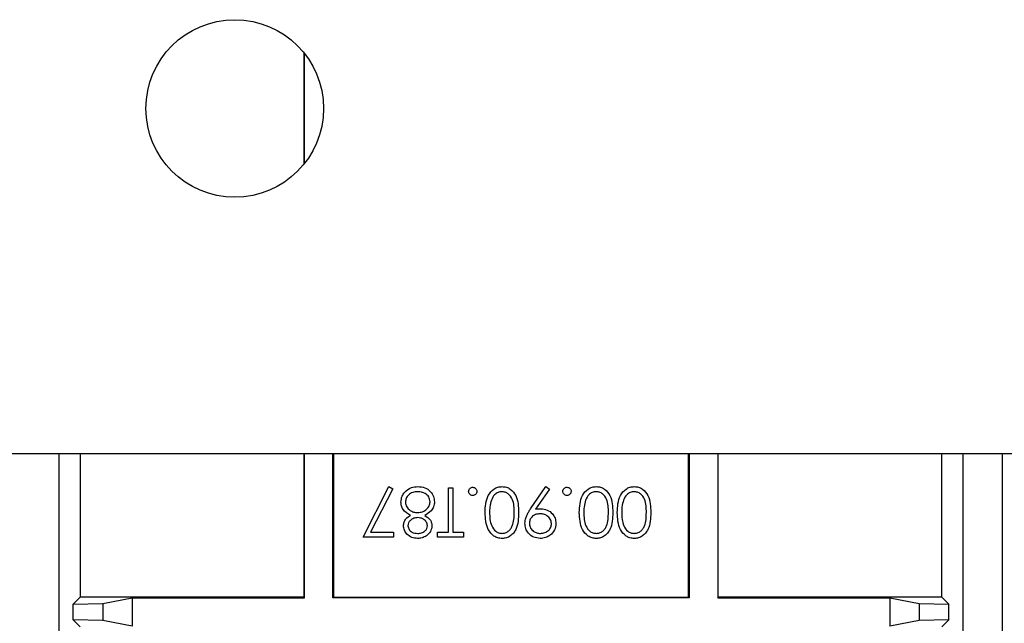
# Paper-space layout 'Blatt3' of a CAD drawing. Header units: millimetres. Extents: x 5 to 418, y 2 to 292.
# Tile 66 of 73: x 336 to 344, y 101 to 106. Entities that reach past the tile are written whole.
import ezdxf

# ---------------------------------------------------------------- set-up
doc = ezdxf.new("R2010")
doc.units = ezdxf.units.MM

psp = doc.layouts.new('Blatt3')

# ---------------------------------------------------------------- linework, layer by layer
at = {"color": 7, "linetype": 'Continuous', "lineweight": 25}
for p, q in [((338.1568, 105.7145), (338.1568, 104.7717)), ((338.1612, 104.7771), (338.1612, 105.709)), ((375.9901, 102.3264), (319.1568, 102.3264)), ((336.0902, 95.4377), (336.0902, 102.3264)), ((336.2676, 102.3264), (336.2676, 101.1152)), ((338.1568, 102.3264), (338.1568, 101.1152)), ((338.1612, 101.1108), (338.1612, 102.3264)), ((338.4024, 101.1108), (338.4024, 102.3264)), ((338.4068, 102.3264), (338.4068, 101.1152)), ((341.4068, 101.1152), (341.4068, 102.3264)), ((341.4112, 102.3264), (341.4112, 101.1108)), ((341.6524, 102.3264), (341.6524, 101.1108)), ((341.6568, 101.1152), (341.6568, 102.3264)), ((343.5459, 101.1152), (343.5459, 102.3264)), ((343.7234, 102.3264), (343.7234, 95.4377)), ((344.0568, 95.1878), (344.0568, 102.3264)), ((338.6568, 101.6216), (338.8758, 102.049)), ((338.8758, 102.049), (338.9081, 102.0312)), ((340.0723, 101.8613), (340.2006, 102.049)), ((340.2006, 102.049), (340.2305, 102.0282)), ((338.9081, 102.0312), (338.7201, 101.6644)), ((339.378, 101.6644), (339.378, 102.0383)), ((339.378, 102.0383), (339.4153, 102.0383)), ((339.4153, 102.0383), (339.4153, 101.6644)), ((340.2305, 102.0282), (340.1146, 101.8588)), ((338.7201, 101.6644), (338.9132, 101.6644)), ((338.9132, 101.6644), (338.9132, 101.6216)), ((339.2871, 101.6644), (339.378, 101.6644)), ((339.2871, 101.6216), (339.2871, 101.6644)), ((339.4153, 101.6644), (339.5062, 101.6644)), ((339.5062, 101.6644), (339.5062, 101.6216)), ((338.9132, 101.6216), (338.6568, 101.6216)), ((339.5062, 101.6216), (339.2871, 101.6216)), ((336.2676, 101.1152), (336.2095, 101.057)), ((336.2095, 101.057), (336.4595, 101.0614)), ((336.2095, 100.9234), (336.2095, 101.057)), ((338.1568, 101.1152), (336.2676, 101.1152)), ((336.4595, 101.0614), (336.7073, 101.1108)), ((336.4595, 101.0614), (336.4595, 100.919)), ((336.7073, 101.1108), (338.1612, 101.1108)), ((336.7073, 101.1108), (336.7073, 100.8695)), ((338.1612, 101.1108), (338.1568, 101.1152)), ((338.4024, 101.1108), (338.4068, 101.1152)), ((341.4112, 101.1108), (338.4024, 101.1108)), ((338.4068, 101.1152), (341.4068, 101.1152)), ((341.4112, 101.1108), (341.4068, 101.1152)), ((341.6524, 101.1108), (341.6568, 101.1152)), ((341.6524, 101.1108), (343.1062, 101.1108)), ((343.5459, 101.1152), (341.6568, 101.1152)), ((343.1062, 101.1108), (343.3541, 101.0614)), ((343.1062, 101.1108), (343.1062, 100.8695)), ((343.3541, 101.0614), (343.6041, 101.057)), ((343.3541, 101.0614), (343.3541, 100.919)), ((343.5459, 101.1152), (343.6041, 101.057)), ((343.6041, 100.9234), (343.6041, 101.057)), ((336.2095, 100.9234), (336.2676, 100.8652)), ((336.4595, 100.919), (336.2095, 100.9234)), ((336.7073, 100.8695), (336.4595, 100.919)), ((343.3541, 100.919), (343.1062, 100.8695)), ((343.6041, 100.9234), (343.3541, 100.919)), ((343.6041, 100.9234), (343.5459, 100.8652))]:
    psp.add_line(p, q, dxfattribs=at)
psp.add_circle((337.5735, 105.2431), 0.75, dxfattribs=at)
for points, knots in [([(339.0089, 102.0032), (339.0268, 102.0185), (339.0591, 102.0459), (339.1009, 102.048), (339.1195, 102.049)], [0, 0, 0, 0, 0.557758, 1, 1, 1, 1]), ([(339.1195, 102.049), (339.1396, 102.0477), (339.1798, 102.0452), (339.2268, 102.0114), (339.2551, 101.9674), (339.2586, 101.936), (339.2604, 101.9204)], [0, 0, 0, 0, 0.280545, 0.559269, 0.779816, 1, 1, 1, 1]), ([(339.6878, 101.8301), (339.6901, 101.8801), (339.6936, 101.9551), (339.7502, 102.0242), (339.7948, 102.046), (339.8193, 102.048), (339.8316, 102.049)], [0, 0, 0, 0, 0.499407, 0.748743, 0.874372, 1, 1, 1, 1]), ([(339.8316, 102.049), (339.8438, 102.048), (339.8681, 102.046), (339.9123, 102.0242), (339.9671, 101.9542), (339.9694, 101.8798), (339.9709, 101.8301)], [0, 0, 0, 0, 0.1255507, 0.25109, 0.5002501, 1, 1, 1, 1]), ([(340.4837, 101.8301), (340.4861, 101.8801), (340.4895, 101.9551), (340.5462, 102.0242), (340.5908, 102.046), (340.6153, 102.048), (340.6275, 102.049)], [0, 0, 0, 0, 0.499407, 0.748743, 0.874372, 1, 1, 1, 1]), ([(340.6275, 102.049), (340.6397, 102.048), (340.664, 102.046), (340.7083, 102.0242), (340.763, 101.9542), (340.7653, 101.8798), (340.7668, 101.8301)], [0, 0, 0, 0, 0.125551, 0.25109, 0.50025, 1, 1, 1, 1]), ([(340.8042, 101.8301), (340.8066, 101.8801), (340.8101, 101.9551), (340.8667, 102.0242), (340.9113, 102.046), (340.9358, 102.048), (340.948, 102.049)], [0, 0, 0, 0, 0.499407, 0.748743, 0.874372, 1, 1, 1, 1]), ([(340.948, 102.049), (340.9602, 102.048), (340.9845, 102.046), (341.0288, 102.0242), (341.0835, 101.9542), (341.0858, 101.8798), (341.0874, 101.8301)], [0, 0, 0, 0, 0.125551, 0.25109, 0.50025, 1, 1, 1, 1]), ([(338.9773, 101.9169), (338.979, 101.9347), (338.982, 101.9664), (339.0006, 101.992), (339.0089, 102.0032)], [0, 0, 0, 0, 0.559346, 1, 1, 1, 1]), ([(339.119, 102.0062), (339.1047, 102.0053), (339.076, 102.0033), (339.0415, 101.9814), (339.0188, 101.9514), (339.0161, 101.9289), (339.0147, 101.9177)], [0, 0, 0, 0, 0.280602, 0.559962, 0.78018, 1, 1, 1, 1]), ([(339.223, 101.9216), (339.2207, 101.9355), (339.216, 101.9633), (339.1775, 102), (339.1412, 102.0039), (339.119, 102.0062)], [0, 0, 0, 0, 0.279833, 0.560198, 1, 1, 1, 1]), ([(339.5489, 102.0089), (339.5495, 102.014), (339.5507, 102.0243), (339.5602, 102.0356), (339.5716, 102.0426), (339.5796, 102.0433), (339.5836, 102.0436)], [0, 0, 0, 0, 0.279469, 0.559358, 0.779674, 1, 1, 1, 1]), ([(339.5836, 101.9742), (339.5785, 101.9748), (339.5682, 101.9759), (339.557, 101.9855), (339.5499, 101.9968), (339.5492, 102.0049), (339.5489, 102.0089)], [0, 0, 0, 0, 0.279602, 0.559212, 0.779475, 1, 1, 1, 1]), ([(339.5836, 102.0436), (339.5887, 102.043), (339.5989, 102.0417), (339.6102, 102.0323), (339.6172, 102.021), (339.618, 102.0129), (339.6183, 102.0089)], [0, 0, 0, 0, 0.279581, 0.559143, 0.779575, 1, 1, 1, 1]), ([(339.6183, 102.0089), (339.6177, 102.0038), (339.6165, 101.9936), (339.6071, 101.9822), (339.5957, 101.9753), (339.5876, 101.9745), (339.5836, 101.9742)], [0, 0, 0, 0, 0.279576, 0.559284, 0.779552, 1, 1, 1, 1]), ([(339.8303, 102.0062), (339.819, 102.0048), (339.7962, 102.002), (339.761, 101.9782), (339.7486, 101.9512), (339.741, 101.9347)], [0, 0, 0, 0, 0.280257, 0.560781, 1, 1, 1, 1]), ([(339.9335, 101.83), (339.9332, 101.8689), (339.9327, 101.9272), (339.8927, 101.9841), (339.8589, 102.0032), (339.8399, 102.0052), (339.8303, 102.0062)], [0, 0, 0, 0, 0.500291, 0.749086, 0.874606, 1, 1, 1, 1]), ([(340.3448, 102.0089), (340.3454, 102.014), (340.3467, 102.0243), (340.3561, 102.0356), (340.3675, 102.0426), (340.3755, 102.0433), (340.3796, 102.0436)], [0, 0, 0, 0, 0.279469, 0.559358, 0.779674, 1, 1, 1, 1]), ([(340.3796, 101.9742), (340.3744, 101.9748), (340.3641, 101.9759), (340.3529, 101.9855), (340.3458, 101.9968), (340.3452, 102.0049), (340.3448, 102.0089)], [0, 0, 0, 0, 0.279602, 0.559212, 0.779475, 1, 1, 1, 1]), ([(340.3796, 102.0436), (340.3847, 102.043), (340.3949, 102.0417), (340.4062, 102.0323), (340.4132, 102.021), (340.4139, 102.0129), (340.4143, 102.0089)], [0, 0, 0, 0, 0.279581, 0.559143, 0.779575, 1, 1, 1, 1]), ([(340.4143, 102.0089), (340.4137, 102.0038), (340.4125, 101.9936), (340.403, 101.9822), (340.3916, 101.9753), (340.3836, 101.9745), (340.3796, 101.9742)], [0, 0, 0, 0, 0.279576, 0.559284, 0.779552, 1, 1, 1, 1]), ([(340.6263, 102.0062), (340.6149, 102.0048), (340.5921, 102.002), (340.557, 101.9782), (340.5445, 101.9512), (340.5369, 101.9347)], [0, 0, 0, 0, 0.280257, 0.560781, 1, 1, 1, 1]), ([(340.7294, 101.83), (340.7291, 101.8689), (340.7287, 101.9272), (340.6887, 101.9841), (340.6549, 102.0032), (340.6358, 102.0052), (340.6263, 102.0062)], [0, 0, 0, 0, 0.500291, 0.749086, 0.874606, 1, 1, 1, 1]), ([(340.9468, 102.0062), (340.9354, 102.0048), (340.9126, 102.002), (340.8775, 101.9782), (340.865, 101.9512), (340.8574, 101.9347)], [0, 0, 0, 0, 0.280257, 0.560781, 1, 1, 1, 1]), ([(341.05, 101.83), (341.0497, 101.8689), (341.0492, 101.9272), (341.0092, 101.9841), (340.9754, 102.0032), (340.9563, 102.0052), (340.9468, 102.0062)], [0, 0, 0, 0, 0.500291, 0.749086, 0.874606, 1, 1, 1, 1]), ([(339.0579, 101.8062), (339.0342, 101.8205), (339.0013, 101.8405), (338.9797, 101.885), (338.9781, 101.9063), (338.9773, 101.9169)], [0, 0, 0, 0, 0.558271, 0.779089, 1, 1, 1, 1]), ([(339.0147, 101.9177), (339.0172, 101.9039), (339.0221, 101.8761), (339.0516, 101.8486), (339.0837, 101.8323), (339.1057, 101.8307), (339.1166, 101.83)], [0, 0, 0, 0, 0.2783033, 0.5585094, 0.7791463, 1, 1, 1, 1]), ([(339.1166, 101.83), (339.1313, 101.8312), (339.1605, 101.8337), (339.195, 101.857), (339.2188, 101.8872), (339.2216, 101.9101), (339.223, 101.9216)], [0, 0, 0, 0, 0.280283, 0.560138, 0.780298, 1, 1, 1, 1]), ([(339.2604, 101.9204), (339.2591, 101.9064), (339.2563, 101.8786), (339.2283, 101.8354), (339.1972, 101.8173), (339.1782, 101.8062)], [0, 0, 0, 0, 0.2799866, 0.5599013, 1, 1, 1, 1]), ([(339.741, 101.9347), (339.7356, 101.9155), (339.7262, 101.8812), (339.7255, 101.8456), (339.7252, 101.83)], [0, 0, 0, 0, 0.559599, 1, 1, 1, 1]), ([(340.5369, 101.9347), (340.5316, 101.9155), (340.5221, 101.8812), (340.5214, 101.8456), (340.5211, 101.83)], [0, 0, 0, 0, 0.559599, 1, 1, 1, 1]), ([(340.8574, 101.9347), (340.8521, 101.9155), (340.8426, 101.8812), (340.8419, 101.8456), (340.8416, 101.83)], [0, 0, 0, 0, 0.5595988, 1, 1, 1, 1]), ([(338.9987, 101.719), (338.9996, 101.7294), (339.0015, 101.7502), (339.0213, 101.783), (339.044, 101.7974), (339.0579, 101.8062)], [0, 0, 0, 0, 0.280159, 0.560243, 1, 1, 1, 1]), ([(339.1782, 101.8062), (339.1961, 101.7943), (339.2211, 101.7777), (339.237, 101.7427), (339.2384, 101.7261), (339.2391, 101.7179)], [0, 0, 0, 0, 0.557752, 0.778932, 1, 1, 1, 1]), ([(339.8316, 101.6109), (339.8193, 101.6119), (339.7948, 101.6139), (339.7501, 101.6356), (339.6938, 101.7052), (339.6902, 101.7801), (339.6878, 101.8301)], [0, 0, 0, 0, 0.1256, 0.251197, 0.500581, 1, 1, 1, 1]), ([(339.7252, 101.83), (339.7267, 101.7913), (339.729, 101.7333), (339.768, 101.6761), (339.8017, 101.6567), (339.8208, 101.6547), (339.8303, 101.6537)], [0, 0, 0, 0, 0.5000715, 0.7490206, 0.8745985, 1, 1, 1, 1]), ([(339.8303, 101.6537), (339.8399, 101.6546), (339.859, 101.6565), (339.8843, 101.6712), (339.9046, 101.6917), (339.9321, 101.7424), (339.9329, 101.7911), (339.9335, 101.83)], [0, 0, 0, 0, 0.125139, 0.250418, 0.375519, 0.500847, 1, 1, 1, 1]), ([(339.9709, 101.8301), (339.9693, 101.7804), (339.9673, 101.7181), (339.9284, 101.6555), (339.9014, 101.6307), (339.8681, 101.6139), (339.8438, 101.6119), (339.8316, 101.6109)], [0, 0, 0, 0, 0.498702, 0.624177, 0.749467, 0.874745, 1, 1, 1, 1]), ([(340.0243, 101.739), (340.0258, 101.7541), (340.0284, 101.779), (340.042, 101.8111), (340.0561, 101.8369), (340.0669, 101.8532), (340.0723, 101.8613)], [0, 0, 0, 0, 0.339295, 0.559425, 0.779695, 1, 1, 1, 1]), ([(340.1515, 101.8193), (340.1387, 101.8182), (340.113, 101.8162), (340.083, 101.7948), (340.0646, 101.7667), (340.0627, 101.7465), (340.0617, 101.7365)], [0, 0, 0, 0, 0.280319, 0.55953, 0.779753, 1, 1, 1, 1]), ([(340.1146, 101.8588), (340.1228, 101.8598), (340.1373, 101.8616), (340.152, 101.8619), (340.1585, 101.862)], [0, 0, 0, 0, 0.559944, 1, 1, 1, 1]), ([(340.2487, 101.7365), (340.2466, 101.7497), (340.2423, 101.7763), (340.2138, 101.8024), (340.1828, 101.8171), (340.162, 101.8186), (340.1515, 101.8193)], [0, 0, 0, 0, 0.278472, 0.558424, 0.779098, 1, 1, 1, 1]), ([(340.1585, 101.862), (340.177, 101.86), (340.2141, 101.856), (340.2561, 101.8232), (340.2822, 101.7823), (340.2848, 101.7532), (340.2861, 101.7386)], [0, 0, 0, 0, 0.279814, 0.559489, 0.779635, 1, 1, 1, 1]), ([(340.6275, 101.6109), (340.6153, 101.6119), (340.5907, 101.6139), (340.546, 101.6356), (340.4897, 101.7052), (340.4861, 101.7801), (340.4837, 101.8301)], [0, 0, 0, 0, 0.1256, 0.251197, 0.500581, 1, 1, 1, 1]), ([(340.5211, 101.83), (340.5227, 101.7913), (340.525, 101.7333), (340.564, 101.6761), (340.5977, 101.6567), (340.6168, 101.6547), (340.6263, 101.6537)], [0, 0, 0, 0, 0.500072, 0.749021, 0.874598, 1, 1, 1, 1]), ([(340.6263, 101.6537), (340.6358, 101.6546), (340.6549, 101.6565), (340.6803, 101.6712), (340.7005, 101.6917), (340.7281, 101.7424), (340.7288, 101.7911), (340.7294, 101.83)], [0, 0, 0, 0, 0.125139, 0.250418, 0.375519, 0.500847, 1, 1, 1, 1]), ([(340.7668, 101.8301), (340.7652, 101.7804), (340.7632, 101.7181), (340.7244, 101.6555), (340.6973, 101.6307), (340.6641, 101.6139), (340.6397, 101.6119), (340.6275, 101.6109)], [0, 0, 0, 0, 0.498702, 0.624177, 0.749467, 0.874745, 1, 1, 1, 1]), ([(340.948, 101.6109), (340.9358, 101.6119), (340.9113, 101.6139), (340.8666, 101.6356), (340.8102, 101.7052), (340.8066, 101.7801), (340.8042, 101.8301)], [0, 0, 0, 0, 0.1256, 0.251197, 0.500581, 1, 1, 1, 1]), ([(340.8416, 101.83), (340.8432, 101.7913), (340.8455, 101.7333), (340.8845, 101.6761), (340.9182, 101.6567), (340.9373, 101.6547), (340.9468, 101.6537)], [0, 0, 0, 0, 0.500072, 0.749021, 0.874598, 1, 1, 1, 1]), ([(340.9468, 101.6537), (340.9563, 101.6546), (340.9755, 101.6565), (341.0008, 101.6712), (341.021, 101.6917), (341.0486, 101.7424), (341.0494, 101.7911), (341.05, 101.83)], [0, 0, 0, 0, 0.125139, 0.250418, 0.375519, 0.500847, 1, 1, 1, 1]), ([(341.0874, 101.8301), (341.0857, 101.7804), (341.0837, 101.7181), (341.0449, 101.6555), (341.0178, 101.6307), (340.9846, 101.6139), (340.9602, 101.6119), (340.948, 101.6109)], [0, 0, 0, 0, 0.498702, 0.624177, 0.749467, 0.874745, 1, 1, 1, 1]), ([(339.117, 101.6109), (339.1003, 101.6128), (339.0671, 101.6164), (339.0282, 101.6439), (339.0035, 101.6799), (339.0003, 101.706), (338.9987, 101.719)], [0, 0, 0, 0, 0.279929, 0.559623, 0.779946, 1, 1, 1, 1]), ([(339.1175, 101.7872), (339.1065, 101.7861), (339.0844, 101.7837), (339.0576, 101.7668), (339.0401, 101.7435), (339.0374, 101.7262), (339.0361, 101.7176)], [0, 0, 0, 0, 0.280237, 0.560145, 0.780435, 1, 1, 1, 1]), ([(339.0361, 101.7176), (339.0383, 101.7069), (339.0428, 101.6854), (339.0735, 101.6578), (339.1018, 101.6552), (339.119, 101.6537)], [0, 0, 0, 0, 0.278971, 0.559919, 1, 1, 1, 1]), ([(339.2391, 101.7179), (339.2361, 101.7012), (339.2302, 101.6678), (339.1958, 101.6332), (339.1566, 101.6141), (339.1302, 101.612), (339.117, 101.6109)], [0, 0, 0, 0, 0.278806, 0.558457, 0.77916, 1, 1, 1, 1]), ([(339.2017, 101.7185), (339.1993, 101.7295), (339.1947, 101.7517), (339.1699, 101.7727), (339.144, 101.7853), (339.1263, 101.7866), (339.1175, 101.7872)], [0, 0, 0, 0, 0.277721, 0.558224, 0.779072, 1, 1, 1, 1]), ([(339.119, 101.6537), (339.13, 101.6544), (339.1519, 101.6559), (339.1787, 101.6713), (339.1982, 101.6927), (339.2005, 101.7099), (339.2017, 101.7185)], [0, 0, 0, 0, 0.280651, 0.560566, 0.78062, 1, 1, 1, 1]), ([(340.1534, 101.6109), (340.1345, 101.6132), (340.0966, 101.6176), (340.0537, 101.6516), (340.0288, 101.6944), (340.0258, 101.7241), (340.0243, 101.739)], [0, 0, 0, 0, 0.27973, 0.559163, 0.779612, 1, 1, 1, 1]), ([(340.0617, 101.7365), (340.0637, 101.7235), (340.0675, 101.6974), (340.0947, 101.6711), (340.1247, 101.6559), (340.1451, 101.6544), (340.1554, 101.6537)], [0, 0, 0, 0, 0.278722, 0.558569, 0.779171, 1, 1, 1, 1]), ([(340.2861, 101.7386), (340.2838, 101.7193), (340.2793, 101.6808), (340.2424, 101.639), (340.1986, 101.6151), (340.1685, 101.6123), (340.1534, 101.6109)], [0, 0, 0, 0, 0.279538, 0.558851, 0.779452, 1, 1, 1, 1]), ([(340.1554, 101.6537), (340.1684, 101.6549), (340.1943, 101.6575), (340.2249, 101.6785), (340.2453, 101.7058), (340.2476, 101.7263), (340.2487, 101.7365)], [0, 0, 0, 0, 0.2800921, 0.5600105, 0.7801305, 1, 1, 1, 1])]:
    psp.add_open_spline(points, degree=3, knots=knots, dxfattribs=at)

doc.saveas('drawing.dxf')
